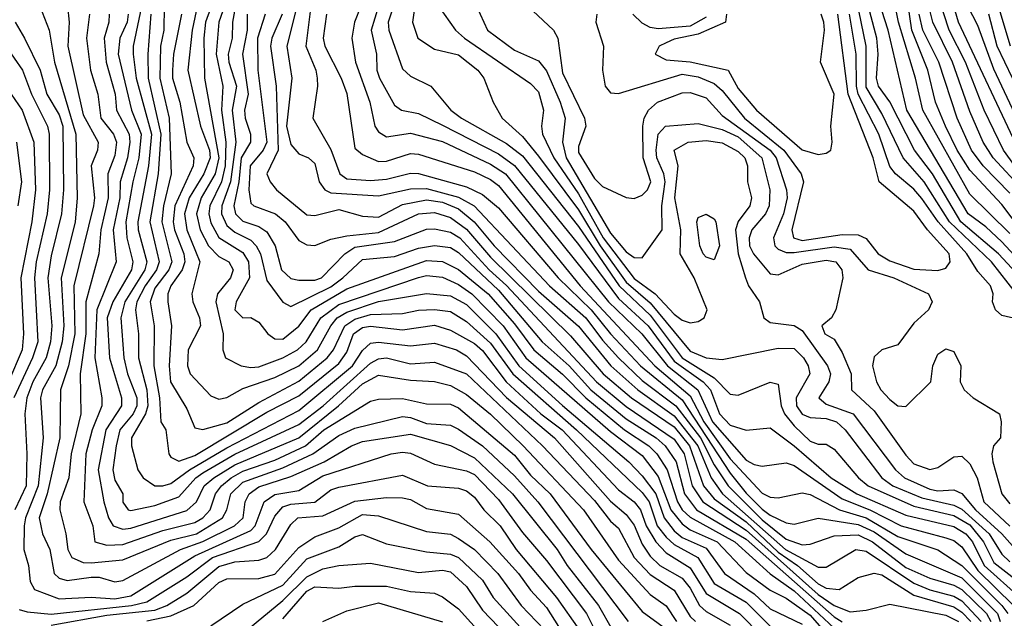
# Model space of a CAD drawing. Header units: metres. Extents: x -51132 to -49532, y -231222 to -229437.
# Tile 171 of 256: x -50342 to -50280, y -230687 to -230650. Entities that reach past the tile are written whole.
import ezdxf

# ---------------------------------------------------------------- set-up
doc = ezdxf.new("R2010")
doc.units = ezdxf.units.M
for name, color, linetype in [('CONTOUR_HALF', 8, 'Continuous'), ('CONTOUR_INDEX', 1, 'Continuous'), ('CONTOUR_INTER', 3, 'Continuous')]:
    doc.layers.add(name, color=color, linetype=linetype)

msp = doc.modelspace()

# ---------------------------------------------------------------- linework, layer by layer
at = {"layer": 'CONTOUR_HALF'}
for points, elevation in [([(-50278.08, -230666.635), (-50280.287, -230664.259), (-50282.646, -230662.259), (-50284.426, -230659.259), (-50285.545, -230657.759), (-50287.08, -230654.751), (-50287.806, -230653.759), (-50287.933, -230653.259), (-50287.815, -230651.759), (-50287.894, -230650.759), (-50288.701, -230647.759)], 42.5), ([(-50333.811, -230648.259), (-50334.438, -230651.259), (-50334.435, -230651.759), (-50334.253, -230653.259), (-50333.301, -230656.759), (-50333.49, -230658.759), (-50334.158, -230662.259), (-50334.137, -230662.759), (-50333.596, -230664.759), (-50333.716, -230665.259), (-50334.963, -230667.259), (-50335.208, -230668.259), (-50335.022, -230670.759), (-50334.791, -230671.759), (-50334.22, -230673.259), (-50334.214, -230673.759), (-50334.452, -230674.259), (-50335.285, -230675.259), (-50335.516, -230676.259), (-50335.706, -230677.759), (-50335.58, -230678.408), (-50335.089, -230679.259), (-50335.08, -230679.792), (-50334.745, -230680.259), (-50334.58, -230680.304), (-50333.08, -230679.992), (-50331.58, -230679.455), (-50330.529, -230678.259), (-50330.08, -230677.963), (-50328.08, -230676.793), (-50324.08, -230674.926), (-50322.56, -230673.759), (-50319.58, -230671.093), (-50319.08, -230670.812), (-50318.58, -230670.759), (-50317.08, -230671.126), (-50315.58, -230671.039), (-50313.58, -230671.759), (-50308.825, -230676.259), (-50305.58, -230679.677), (-50304.58, -230680.974), (-50304.08, -230681.406), (-50303.089, -230683.259), (-50302.08, -230684.313), (-50300.58, -230685.284), (-50299.58, -230686.944), (-50299.244, -230687.259)], 51.5), ([(-50330.334, -230648.259), (-50330.756, -230650.259), (-50331.027, -230652.759), (-50330.231, -230656.259), (-50329.674, -230657.759), (-50329.619, -230658.259), (-50330.016, -230659.259), (-50330.938, -230660.759), (-50331.221, -230661.759), (-50331.093, -230662.759), (-50330.265, -230664.759), (-50330.775, -230666.759), (-50330.699, -230667.259), (-50330.281, -230668.259), (-50330.236, -230668.759), (-50330.994, -230670.259), (-50331.039, -230671.259), (-50330.872, -230671.759), (-50329.58, -230673.146), (-50329.08, -230673.337), (-50328.58, -230673.231), (-50327.58, -230672.676), (-50325.58, -230671.994), (-50324.08, -230671.258), (-50322.905, -230670.259), (-50322.079, -230668.759), (-50321.685, -230668.259), (-50321.08, -230667.899), (-50319.08, -230667.227), (-50316.08, -230666.741), (-50314.58, -230666.89), (-50313.58, -230667.414), (-50311.744, -230669.259), (-50310.308, -230671.259), (-50307.58, -230673.746), (-50303.433, -230677.259), (-50302.58, -230678.141), (-50301.731, -230679.259), (-50301.222, -230680.759), (-50300.58, -230681.582), (-50300.08, -230682.004), (-50298.58, -230682.667), (-50297.427, -230684.259), (-50295.58, -230685.525), (-50294.58, -230686.45), (-50292.58, -230687.418)], 49.5), ([(-50328.58, -230648.332), (-50329.071, -230649.759), (-50329.252, -230651.759), (-50328.832, -230653.759), (-50328.908, -230655.259), (-50328.643, -230657.259), (-50328.676, -230658.759), (-50328.916, -230659.759), (-50329.647, -230661.259), (-50329.699, -230661.759), (-50329.58, -230662.313), (-50329.08, -230663.233), (-50327.58, -230664.169), (-50327.222, -230664.759), (-50327.164, -230665.759), (-50327.989, -230667.259), (-50328.072, -230667.759), (-50327.58, -230668.259), (-50327.08, -230668.229), (-50326.58, -230668.529), (-50326.015, -230669.259), (-50325.58, -230669.581), (-50325.08, -230669.583), (-50324.08, -230668.771), (-50323.306, -230667.759), (-50321.08, -230666.436), (-50316.08, -230664.681), (-50315.08, -230664.737), (-50314.08, -230665.235), (-50312.224, -230666.759), (-50310.58, -230668.625), (-50309.371, -230670.259), (-50307.58, -230671.771), (-50306.112, -230673.259), (-50303.699, -230675.259), (-50302.168, -230676.259), (-50301.676, -230676.759), (-50301.023, -230677.759), (-50300.38, -230679.759), (-50300.078, -230680.259), (-50299.58, -230680.734), (-50296.798, -230682.259), (-50294.58, -230684.269), (-50293.08, -230685.325), (-50290.58, -230687.665)], 48.5), ([(-50310.08, -230648.456), (-50308.128, -230650.259), (-50307.87, -230650.759), (-50307.58, -230652.939), (-50306.19, -230655.759), (-50306.123, -230656.259), (-50306.58, -230657.542), (-50306.58, -230657.925), (-50305.58, -230659.549), (-50305.08, -230660.052), (-50303.58, -230660.735), (-50303.08, -230660.783), (-50302.58, -230660.59), (-50302.253, -230660.259), (-50302.045, -230659.759), (-50302.516, -230658.259), (-50302.543, -230656.259), (-50302.466, -230655.759), (-50302.189, -230655.259), (-50301.632, -230654.759), (-50300.08, -230654.185), (-50299.58, -230654.153), (-50298.58, -230654.505), (-50297.58, -230655.602), (-50294.58, -230657.759), (-50294.206, -230658.259), (-50293.559, -230660.259), (-50293.509, -230660.759), (-50293.735, -230661.759), (-50294.379, -230663.259), (-50294.284, -230663.759), (-50294.08, -230663.968), (-50293.58, -230664.161), (-50293.08, -230664.171), (-50290.58, -230663.821), (-50289.58, -230663.969), (-50288.441, -230665.259), (-50286.83, -230665.759), (-50284.667, -230666.759), (-50284.446, -230667.259), (-50284.674, -230667.759), (-50285.58, -230668.582), (-50286.58, -230669.937), (-50287.58, -230670.25), (-50288.08, -230670.703), (-50288.176, -230671.259), (-50287.923, -230672.259), (-50287.646, -230672.759), (-50287.08, -230673.36), (-50286.58, -230673.766), (-50286.08, -230673.802), (-50284.517, -230672.259), (-50284.399, -230671.259), (-50284.08, -230670.527), (-50283.58, -230670.202), (-50283.08, -230670.354), (-50282.648, -230671.259), (-50282.683, -230672.259), (-50282.433, -230672.759), (-50281.869, -230673.259), (-50280.223, -230674.259), (-50280.12, -230674.759), (-50280.164, -230675.759), (-50280.607, -230676.259), (-50280.709, -230676.759), (-50280.65, -230677.259), (-50280.088, -230679.259), (-50279.58, -230679.891)], 41.5), ([(-50279.58, -230662.98), (-50282.08, -230660.513), (-50285.034, -230655.259), (-50285.48, -230653.259), (-50286.544, -230649.759), (-50286.838, -230648.259)], 43.5), ([(-50279.274, -230658.759), (-50279.968, -230657.759), (-50281.182, -230655.259), (-50282.364, -230652.259), (-50283.383, -230650.259), (-50284.027, -230648.259)], 45.5), ([(-50279.548, -230651.259), (-50280.441, -230648.259)], 47.5), ([(-50338.557, -230648.759), (-50338.437, -230649.759), (-50338.524, -230651.259), (-50337.58, -230655.55), (-50336.625, -230657.259), (-50336.678, -230657.759), (-50337.08, -230658.759), (-50336.872, -230660.759), (-50336.933, -230661.259), (-50338.147, -230666.259), (-50338.09, -230669.259), (-50338.492, -230671.259), (-50338.985, -230672.759), (-50339.026, -230675.759), (-50339.827, -230679.259), (-50340.318, -230680.759), (-50340.119, -230681.759), (-50339.648, -230682.759), (-50339.381, -230684.259), (-50339.08, -230684.544), (-50338.58, -230684.69), (-50337.08, -230684.48), (-50336.58, -230684.484), (-50335.58, -230684.767), (-50335.08, -230684.691), (-50331.483, -230682.759), (-50330.08, -230682.238), (-50328.106, -230681.259), (-50327.564, -230680.759), (-50327.435, -230679.759), (-50327.188, -230679.259), (-50326.58, -230678.821), (-50324.58, -230678.192), (-50322.48, -230677.259), (-50320.78, -230676.259), (-50320.08, -230676), (-50317.08, -230675.541), (-50314.58, -230676.24), (-50313.08, -230677.016), (-50310.701, -230679.259), (-50307.902, -230682.759), (-50307.274, -230683.759), (-50305.322, -230686.259), (-50304.465, -230687.759)], 53.5), ([(-50332.492, -230648.759), (-50332.522, -230650.259), (-50332.728, -230651.259), (-50332.77, -230653.259), (-50332.194, -230655.759), (-50332.072, -230659.259), (-50332.55, -230661.259), (-50332.651, -230662.259), (-50332.025, -230664.759), (-50332.206, -230665.259), (-50333.08, -230666.398), (-50333.375, -230667.259), (-50333.123, -230668.759), (-50333.146, -230671.259), (-50332.792, -230673.259), (-50332.721, -230674.759), (-50332.39, -230675.259), (-50332.208, -230676.759), (-50332.08, -230676.967), (-50331.58, -230677.214), (-50330.58, -230676.862), (-50326.08, -230674.154), (-50324.08, -230673.128), (-50321.58, -230671.115), (-50321.08, -230670.402), (-50320.652, -230669.259), (-50320.08, -230668.861), (-50319.58, -230668.769), (-50317.58, -230669.013), (-50315.58, -230668.721), (-50314.58, -230669.026), (-50313.08, -230669.862), (-50312.58, -230670.294), (-50311.103, -230672.259), (-50308.923, -230674.259), (-50307.604, -230675.259), (-50304.08, -230679.016), (-50303.08, -230679.761), (-50302.701, -230680.259), (-50302.341, -230681.259), (-50301.734, -230682.259), (-50301.08, -230682.959), (-50299.58, -230683.897), (-50298.58, -230685.494), (-50296.507, -230686.759), (-50295.08, -230688.19)], 50.5), ([(-50323.33, -230648.759), (-50323.646, -230651.259), (-50323.002, -230652.759), (-50322.937, -230653.259), (-50322.907, -230653.759), (-50323.197, -230655.759), (-50322.08, -230657.727), (-50321.515, -230659.259), (-50321.08, -230659.566), (-50319.58, -230659.676), (-50318.58, -230659.592), (-50317.08, -230659.205), (-50316.58, -230659.226), (-50313.58, -230660.073), (-50312.58, -230660.544), (-50311.58, -230661.378), (-50307.85, -230665.759), (-50305.79, -230667.759), (-50304.58, -230669.268), (-50302.687, -230671.259), (-50300.08, -230673.386), (-50297.08, -230677.973), (-50296.08, -230679.227), (-50295.08, -230680.222), (-50294.58, -230680.611), (-50293.58, -230681.08), (-50293.08, -230681.156), (-50291.58, -230680.799), (-50289.08, -230681.189), (-50288.08, -230681.641), (-50286.08, -230683.01), (-50282.58, -230684.526), (-50280.361, -230686.759), (-50280.178, -230687.259)], 45.5), ([(-50320.202, -230648.759), (-50320.596, -230649.759), (-50320.755, -230650.759), (-50320.52, -230652.259), (-50319.64, -230654.759), (-50319.319, -230656.259), (-50319.08, -230656.617), (-50318.58, -230656.932), (-50317.08, -230656.697), (-50315.08, -230657.222), (-50312.08, -230658.635), (-50311.147, -230659.259), (-50304.696, -230667.259), (-50302.613, -230669.259), (-50301.001, -230671.259), (-50299.096, -230672.759), (-50298.192, -230674.759), (-50296.08, -230677.153), (-50295.58, -230677.437), (-50295.08, -230677.533), (-50293.58, -230677.324), (-50293.08, -230677.492), (-50290.08, -230679.572), (-50288.344, -230680.259), (-50286.373, -230681.259), (-50283.58, -230682.016), (-50283.08, -230682.195), (-50282.58, -230682.584), (-50281.58, -230684.071), (-50279.341, -230686.259)], 44.5), ([(-50318.156, -230648.759), (-50318.485, -230649.759), (-50318.452, -230650.259), (-50317.58, -230652.678), (-50317.08, -230653.145), (-50315.824, -230653.759), (-50314.555, -230655.259), (-50313.889, -230655.759), (-50311.08, -230657.345), (-50310.08, -230658.13), (-50306.58, -230662.548), (-50304.024, -230666.259), (-50302.08, -230668.095), (-50300.08, -230670.762), (-50298.08, -230672.012), (-50297.08, -230673.039), (-50296.58, -230673.099), (-50294.58, -230672.277), (-50294.08, -230672.401), (-50293.89, -230673.759), (-50293.684, -230674.259), (-50293.08, -230675.009), (-50292.08, -230675.973), (-50291.58, -230676.161), (-50291.08, -230676.157), (-50290.58, -230676.477), (-50289.052, -230678.259), (-50288.446, -230678.759), (-50285.58, -230680.047), (-50283.08, -230680.622), (-50282.08, -230681.21), (-50281.227, -230682.259), (-50280.58, -230683.552), (-50277.765, -230685.759)], 43.5), ([(-50315.333, -230648.759), (-50314.273, -230650.259), (-50313.71, -230650.759), (-50309.58, -230653.59), (-50309.08, -230654.117), (-50308.753, -230655.259), (-50308.898, -230656.259), (-50308.835, -230656.759), (-50308.118, -230658.259), (-50306.58, -230660.502), (-50305.024, -230663.259), (-50303.08, -230665.79), (-50301.773, -230666.759), (-50300.58, -230668.018), (-50300.08, -230668.406), (-50299.58, -230668.565), (-50299.08, -230668.479), (-50298.713, -230668.259), (-50298.519, -230667.759), (-50299.336, -230665.759), (-50300.21, -230664.259), (-50300.161, -230662.759), (-50300.542, -230660.759), (-50300.344, -230658.759), (-50300.576, -230657.759), (-50299.715, -230657.259), (-50298.58, -230657.16), (-50297.58, -230657.317), (-50296.58, -230657.853), (-50296.174, -230658.259), (-50295.992, -230658.759), (-50296.004, -230659.759), (-50295.739, -230660.759), (-50295.846, -230661.259), (-50296.58, -230662.227), (-50296.745, -230662.759), (-50296.575, -230664.259), (-50296.127, -230665.759), (-50295.934, -230666.259), (-50295.244, -230667.259), (-50294.969, -230668.259), (-50294.58, -230668.546), (-50293.08, -230668.727), (-50292.58, -230669.057), (-50290.995, -230671.259), (-50290.805, -230671.759), (-50290.897, -230672.259), (-50291.53, -230673.259), (-50291.08, -230673.65), (-50289.376, -230674.259), (-50286.732, -230677.759), (-50286.176, -230678.259), (-50284.58, -230678.979), (-50284.08, -230679.089), (-50283.08, -230679.026), (-50282.58, -230679.244), (-50281.721, -230680.259), (-50280.079, -230681.759), (-50279.08, -230682.892)], 42.5), ([(-50279.08, -230655.893), (-50280.58, -230652.705), (-50281.58, -230649.961), (-50282.208, -230648.759)], 46.5), ([(-50341.825, -230649.759), (-50341.242, -230650.759), (-50340.268, -230652.759), (-50339.846, -230654.259), (-50339.08, -230655.565), (-50338.849, -230656.259), (-50338.802, -230660.259), (-50338.936, -230661.759), (-50339.58, -230664.388), (-50339.775, -230665.759), (-50339.539, -230668.759), (-50339.605, -230669.759), (-50339.894, -230670.759), (-50340.722, -230672.259), (-50341.103, -230673.259), (-50341.218, -230674.259), (-50341.087, -230676.759), (-50341.144, -230678.759), (-50341.854, -230680.259)], 54.5), ([(-50335.95, -230649.259), (-50335.966, -230649.759), (-50336.265, -230650.759), (-50336.139, -230652.259), (-50335.568, -230654.259), (-50335.485, -230655.259), (-50334.699, -230656.759), (-50334.646, -230657.259), (-50334.798, -230658.259), (-50335.25, -230659.759), (-50335.286, -230660.759), (-50335.69, -230662.759), (-50335.513, -230664.759), (-50336.72, -230667.759), (-50336.847, -230670.759), (-50336.393, -230673.259), (-50336.404, -230673.759), (-50337.008, -230675.259), (-50337.402, -230676.759), (-50337.533, -230679.759), (-50336.959, -230681.259), (-50336.835, -230682.259), (-50336.08, -230682.469), (-50335.08, -230682.433), (-50332.58, -230681.56), (-50330.58, -230681.054), (-50330.089, -230680.759), (-50329.619, -230680.259), (-50329.282, -230679.259), (-50328.911, -230678.759), (-50328.3, -230678.259), (-50327.58, -230677.841), (-50325.58, -230677.167), (-50323.655, -230676.259), (-50322.52, -230675.259), (-50319.58, -230673.468), (-50319.08, -230673.344), (-50317.58, -230673.294), (-50316.08, -230673.627), (-50314.58, -230673.655), (-50314.08, -230673.883), (-50310.58, -230676.858), (-50309.58, -230678.102), (-50308.352, -230679.259), (-50305.785, -230682.759), (-50302.58, -230686.632), (-50300.58, -230688.093)], 52.5), ([(-50327.31, -230649.259), (-50327.303, -230650.259), (-50327.596, -230651.759), (-50327.248, -230654.259), (-50327.467, -230655.259), (-50327.442, -230655.759), (-50327.095, -230656.759), (-50327.098, -230657.259), (-50327.692, -230658.259), (-50327.829, -230659.759), (-50328.133, -230661.259), (-50328.03, -230661.759), (-50327.58, -230662.21), (-50326.58, -230662.552), (-50326.08, -230662.882), (-50325.559, -230663.759), (-50325.151, -230665.259), (-50324.58, -230665.795), (-50324.08, -230665.903), (-50323.08, -230665.895), (-50322.666, -230665.759), (-50321.196, -230664.259), (-50320.58, -230663.829), (-50318.08, -230663.49), (-50316.08, -230662.706), (-50315.58, -230662.682), (-50314.58, -230662.901), (-50314.007, -230663.259), (-50312.168, -230665.259), (-50311.08, -230666.237), (-50305.456, -230672.259), (-50303.58, -230673.804), (-50300.58, -230675.84), (-50299.961, -230676.759), (-50299.464, -230678.759), (-50298.792, -230679.759), (-50296.08, -230681.543), (-50291.58, -230685.558), (-50290.58, -230686.256), (-50289.58, -230686.654), (-50288.58, -230686.547), (-50287.08, -230686.178), (-50283.58, -230686.848), (-50282.799, -230687.259)], 47.5), ([(-50325.114, -230649.259), (-50325.768, -230650.759), (-50325.851, -230651.259), (-50325.491, -230653.759), (-50325.364, -230657.759), (-50326.073, -230659.259), (-50325.868, -230659.759), (-50325.464, -230660.259), (-50323.58, -230661.822), (-50323.08, -230661.846), (-50321.58, -230661.49), (-50320.08, -230661.891), (-50319.08, -230661.96), (-50317.58, -230661.166), (-50316.08, -230660.881), (-50315.08, -230661.016), (-50314.08, -230661.444), (-50313.092, -230662.259), (-50311.855, -230663.759), (-50309.08, -230666.584), (-50306.58, -230668.784), (-50304.543, -230671.259), (-50302.86, -230672.759), (-50300.58, -230674.386), (-50299.107, -230676.259), (-50298.279, -230678.259), (-50297.56, -230679.259), (-50293.611, -230682.759), (-50291.58, -230683.855), (-50291.08, -230683.853), (-50289.222, -230682.759), (-50288.58, -230682.863), (-50285.58, -230684.864), (-50284.58, -230685.277), (-50283.08, -230685.661), (-50282.58, -230685.959), (-50281.375, -230687.259)], 46.5), ([(-50297.303, -230649.259), (-50297.372, -230649.759), (-50299.08, -230650.517), (-50300.58, -230650.834), (-50301.08, -230651.05), (-50301.534, -230651.259), (-50301.769, -230651.759), (-50301.08, -230652.117), (-50299.58, -230652.235), (-50297.215, -230652.759), (-50296.58, -230653.914), (-50295.439, -230655.259), (-50292.58, -230657.755), (-50291.58, -230658.046), (-50291.08, -230657.954), (-50290.792, -230657.759), (-50290.699, -230657.259), (-50290.779, -230656.259), (-50290.575, -230654.259), (-50291.419, -230652.259), (-50291.174, -230650.259), (-50291.218, -230649.759), (-50291.378, -230649.259)], 40.5), ([(-50279.08, -230668.332), (-50280.08, -230668.109), (-50280.468, -230667.759), (-50280.67, -230667.259), (-50280.626, -230666.759), (-50280.783, -230666.259), (-50281.58, -230665.351), (-50282.274, -230664.259), (-50284.073, -230662.259), (-50285.08, -230660.783), (-50285.58, -230660.208), (-50286.744, -230659.259), (-50287.08, -230658.8), (-50287.78, -230656.759), (-50289.072, -230654.259), (-50289.185, -230653.759), (-50289.19, -230651.759), (-50289.622, -230649.259)], 41.5), ([(-50279.58, -230660.449), (-50281.258, -230658.759), (-50281.973, -230657.759), (-50282.874, -230655.759), (-50284.013, -230652.259), (-50285.029, -230650.259), (-50285.262, -230649.259)], 44.5), ([(-50342.087, -230654.259), (-50341.395, -230655.259), (-50340.65, -230657.259), (-50340.547, -230660.259), (-50340.792, -230662.259), (-50341.465, -230665.759), (-50341.313, -230669.259), (-50341.386, -230670.259), (-50343.128, -230674.259)], 55.5), ([(-50341.58, -230686.505), (-50341.08, -230686.647), (-50339.58, -230686.793), (-50334.547, -230686.259), (-50333.58, -230686.02), (-50331.08, -230684.462), (-50329.481, -230683.259), (-50326.58, -230682.24), (-50326.089, -230681.759), (-50325.58, -230680.654), (-50325.08, -230680.088), (-50324.58, -230679.921), (-50323.08, -230679.79), (-50322.08, -230679.02), (-50321.58, -230678.856), (-50317.58, -230678.106), (-50316.028, -230678.759), (-50314.08, -230678.911), (-50313.58, -230679.079), (-50313.08, -230679.475), (-50312.503, -230680.259), (-50311.482, -230681.259), (-50310.477, -230682.759), (-50307.954, -230685.759), (-50305.08, -230689.842)], 54.5), ([(-50333.58, -230687.217), (-50332.08, -230686.897), (-50330.653, -230686.259), (-50329.08, -230684.805), (-50328.58, -230684.577), (-50326.58, -230684.559), (-50325.58, -230684.293), (-50324.08, -230682.626), (-50323.08, -230681.96), (-50321.58, -230681.4), (-50320.08, -230680.563), (-50319.08, -230680.636), (-50316.08, -230681.633), (-50314.58, -230681.787), (-50314.08, -230682.058), (-50313.08, -230682.759), (-50311.624, -230684.259), (-50310.159, -230686.259), (-50308.723, -230687.759)], 55.5), ([(-50327.58, -230688.005), (-50325.08, -230685.945), (-50323.58, -230684.452), (-50322.58, -230683.964), (-50321.58, -230683.745), (-50319.58, -230683.597), (-50316.58, -230684.188), (-50315.08, -230684.047), (-50314.58, -230684.137), (-50313.58, -230685.065), (-50312.58, -230686.537), (-50310.08, -230689.156)], 56.5), ([(-50322.58, -230687.259), (-50321.08, -230686.585), (-50319.08, -230686.091), (-50315.08, -230687.282)], 57.5)]:
    msp.add_lwpolyline(points, dxfattribs=dict(at, elevation=elevation))
at = {"layer": 'CONTOUR_INDEX'}
for points, elevation in [([(-50278.776, -230660.259), (-50280.621, -230658.259), (-50281.242, -230657.259), (-50282.08, -230655.347), (-50283.165, -230652.259), (-50284.389, -230649.759), (-50284.647, -230648.759)], 45), ([(-50343.476, -230649.759), (-50341.378, -230652.759), (-50340.812, -230654.259), (-50339.813, -230656.259), (-50339.693, -230656.759), (-50339.669, -230660.259), (-50339.831, -230661.759), (-50340.509, -230664.759), (-50340.61, -230665.759), (-50340.413, -230669.759), (-50340.732, -230670.759), (-50341.91, -230673.259)], 55), ([(-50331.426, -230649.259), (-50331.923, -230651.759), (-50331.99, -230652.759), (-50331.973, -230653.259), (-50331.517, -230654.759), (-50331.083, -230657.259), (-50330.639, -230658.259), (-50330.696, -230658.759), (-50331.841, -230661.259), (-50331.932, -230662.259), (-50331.849, -230662.759), (-50331.274, -230664.259), (-50331.2, -230664.759), (-50331.366, -230665.259), (-50332.087, -230666.259), (-50332.279, -230666.759), (-50332.282, -230667.259), (-50332.043, -230668.759), (-50332.185, -230671.259), (-50332.112, -230672.259), (-50331.08, -230673.948), (-50330.58, -230675.148), (-50330.08, -230675.233), (-50328.58, -230674.823), (-50326.58, -230673.558), (-50324.08, -230672.224), (-50322.291, -230670.759), (-50321.904, -230670.259), (-50321.202, -230668.759), (-50320.58, -230668.348), (-50319.58, -230668.048), (-50317.58, -230667.994), (-50316.58, -230667.777), (-50315.58, -230667.728), (-50314.58, -230667.858), (-50313.58, -230668.486), (-50312.08, -230669.849), (-50310.689, -230671.759), (-50306.707, -230675.259), (-50302.58, -230679.174), (-50302.16, -230679.759), (-50301.66, -230681.259), (-50301.08, -230681.982), (-50300.58, -230682.439), (-50299.111, -230683.259), (-50298.08, -230684.869), (-50296.08, -230686.039), (-50294.58, -230687.547)], 50), ([(-50322.351, -230649.259), (-50322.548, -230650.759), (-50322.446, -230651.259), (-50321.418, -230653.259), (-50321.08, -230654.218), (-50320.58, -230657.649), (-50320.08, -230658.041), (-50319.08, -230658.475), (-50318.58, -230658.447), (-50317.08, -230657.979), (-50316.58, -230658.023), (-50313.08, -230659.134), (-50312.08, -230659.604), (-50311.58, -230659.985), (-50306.471, -230666.259), (-50301.804, -230671.259), (-50299.58, -230673.127), (-50298.733, -230674.759), (-50297.08, -230677.08), (-50295.08, -230679.235), (-50294.58, -230679.466), (-50294.08, -230679.51), (-50292.58, -230679.212), (-50292.08, -230679.317), (-50290.249, -230680.259), (-50288.58, -230680.776), (-50286.58, -230681.94), (-50284.08, -230682.775), (-50282.58, -230683.751), (-50280.072, -230686.259), (-50279.713, -230686.759)], 45), ([(-50339.58, -230687.476), (-50336.08, -230686.859), (-50333.08, -230686.546), (-50332.333, -230686.259), (-50331.08, -230685.475), (-50329.08, -230683.813), (-50328.08, -230683.527), (-50326.58, -230683.41), (-50326.08, -230683.247), (-50325.535, -230682.759), (-50324.58, -230681.179), (-50324.147, -230680.759), (-50322.58, -230680.636), (-50320.58, -230679.731), (-50318.58, -230679.491), (-50317.58, -230679.514), (-50317.08, -230679.622), (-50316.08, -230680.186), (-50314.08, -230680.535), (-50312.123, -230682.259), (-50310.328, -230684.259), (-50309.58, -230685.3), (-50308.58, -230686.368), (-50307.083, -230688.759)], 55)]:
    msp.add_lwpolyline(points, dxfattribs=dict(at, elevation=elevation))
at = {"layer": 'CONTOUR_INTER'}
for points, elevation in [([(-50279.168, -230666.759), (-50280.724, -230664.759), (-50283.359, -230662.259), (-50284.938, -230659.759), (-50286.258, -230658.259), (-50287.58, -230655.481), (-50288.58, -230653.832), (-50288.576, -230651.259), (-50289.806, -230645.259)], 42), ([(-50327.678, -230646.759), (-50328.219, -230649.759), (-50328.242, -230650.759), (-50328.49, -230651.759), (-50328.448, -230652.259), (-50327.971, -230653.759), (-50328.244, -230655.259), (-50328.012, -230657.259), (-50328.353, -230659.759), (-50328.899, -230661.259), (-50328.91, -230661.759), (-50328.58, -230662.488), (-50328.08, -230662.907), (-50327.08, -230663.402), (-50326.737, -230663.759), (-50326.469, -230664.259), (-50326.08, -230665.927), (-50325.08, -230667.27), (-50324.58, -230667.539), (-50322.08, -230666.308), (-50321.314, -230665.759), (-50320.08, -230664.598), (-50318.08, -230664.419), (-50316.58, -230663.903), (-50315.58, -230663.734), (-50314.58, -230663.858), (-50314.08, -230664.164), (-50311.58, -230666.536), (-50308.849, -230669.759), (-50307.162, -230671.259), (-50305.803, -230672.759), (-50303.58, -230674.567), (-50301.715, -230675.759), (-50301.148, -230676.259), (-50300.463, -230677.259), (-50299.934, -230679.259), (-50299.188, -230680.259), (-50296.08, -230682.104), (-50290.58, -230686.964), (-50290.08, -230687.265)], 48), ([(-50277.993, -230665.759), (-50280.08, -230663.513), (-50281.08, -230662.566), (-50282.178, -230661.759), (-50286.016, -230655.259), (-50287.201, -230650.259), (-50288.152, -230647.259)], 43), ([(-50279.02, -230657.759), (-50282.796, -230649.759), (-50283.529, -230647.259)], 46), ([(-50323.95, -230647.759), (-50324.823, -230651.259), (-50324.506, -230653.259), (-50324.838, -230656.259), (-50324.58, -230657.41), (-50324.08, -230657.993), (-50323.463, -230658.259), (-50323.08, -230658.604), (-50322.794, -230659.759), (-50322.456, -230660.259), (-50322.08, -230660.43), (-50319.08, -230660.622), (-50317.08, -230660.19), (-50316.08, -230660.161), (-50314.08, -230660.712), (-50313.098, -230661.259), (-50308.387, -230666.259), (-50306.118, -230668.259), (-50305.08, -230669.664), (-50304.07, -230670.759), (-50302.58, -230672.182), (-50300.485, -230673.759), (-50298.934, -230675.759), (-50298.08, -230677.443), (-50297.217, -230678.759), (-50295.08, -230680.888), (-50293.58, -230682.107), (-50292.58, -230682.451), (-50292.08, -230682.42), (-50290.58, -230681.885), (-50289.08, -230681.841), (-50288.183, -230682.259), (-50286.08, -230683.871), (-50284.58, -230684.551), (-50283.08, -230684.972), (-50282.58, -230685.249), (-50281.031, -230686.759), (-50280.762, -230687.259)], 46), ([(-50278.08, -230663.818), (-50280.08, -230661.175), (-50282.08, -230659.012), (-50282.873, -230657.759), (-50283.611, -230656.259), (-50284.233, -230654.759), (-50284.721, -230652.759), (-50285.705, -230650.259), (-50286.08, -230647.685)], 44), ([(-50329.368, -230648.259), (-50329.906, -230649.759), (-50330.025, -230650.759), (-50329.969, -230653.259), (-50329.079, -230658.259), (-50329.316, -230659.259), (-50330.195, -230660.759), (-50330.472, -230661.759), (-50330.248, -230662.759), (-50329.734, -230663.759), (-50329.08, -230664.427), (-50328.465, -230664.759), (-50328.181, -230665.259), (-50328.359, -230665.759), (-50329.164, -230666.759), (-50329.268, -230667.259), (-50328.82, -230669.259), (-50328.832, -230670.259), (-50328.662, -230670.759), (-50327.673, -230671.259), (-50327.08, -230671.364), (-50326.58, -230671.321), (-50325.08, -230670.769), (-50324.167, -230670.259), (-50323.623, -230669.759), (-50322.694, -230668.259), (-50321.58, -230667.414), (-50316.58, -230665.735), (-50316.08, -230665.615), (-50315.08, -230665.717), (-50314.08, -230666.168), (-50313.242, -230666.759), (-50311.293, -230668.759), (-50309.865, -230670.759), (-50304.58, -230675.375), (-50302.58, -230676.878), (-50301.58, -230678.178), (-50300.793, -230680.259), (-50300.08, -230681.143), (-50299.58, -230681.515), (-50297.9, -230682.259), (-50296.08, -230684.185), (-50294.58, -230685.301), (-50293.58, -230685.8), (-50292.08, -230686.859), (-50291.08, -230688.012)], 49), ([(-50316.75, -230648.259), (-50316.953, -230649.759), (-50316.634, -230650.759), (-50315.58, -230651.458), (-50314.08, -230651.809), (-50312.875, -230652.759), (-50312.492, -230653.259), (-50311.922, -230654.759), (-50311.356, -230655.759), (-50310.08, -230656.918), (-50309.08, -230658.14), (-50306.58, -230661.496), (-50305.215, -230663.759), (-50303.58, -230666.021), (-50302.08, -230667.325), (-50299.58, -230670.34), (-50298.58, -230670.767), (-50297.58, -230670.868), (-50294.08, -230670.16), (-50293.08, -230670.172), (-50292.482, -230670.759), (-50292.19, -230671.259), (-50292.089, -230671.759), (-50292.95, -230673.259), (-50292.937, -230673.759), (-50292.58, -230674.278), (-50292.08, -230674.501), (-50291.08, -230674.562), (-50290.432, -230674.759), (-50289.889, -230675.259), (-50287.594, -230678.259), (-50286.906, -230678.759), (-50285.08, -230679.527), (-50283.08, -230679.969), (-50282.58, -230680.223), (-50280.875, -230681.759), (-50280.08, -230683.042), (-50279.58, -230683.515)], 43), ([(-50340.29, -230648.759), (-50339.702, -230650.259), (-50339.367, -230652.259), (-50338.025, -230656.759), (-50337.945, -230660.759), (-50338.08, -230662.263), (-50338.939, -230665.759), (-50338.789, -230668.759), (-50338.88, -230669.759), (-50339.285, -230671.259), (-50340.108, -230672.759), (-50340.241, -230673.259), (-50340.082, -230675.759), (-50340.382, -230678.759), (-50341.182, -230680.759), (-50341.259, -230681.259), (-50341.276, -230682.759), (-50340.982, -230683.759), (-50340.896, -230684.759), (-50340.608, -230685.259), (-50339.08, -230685.838), (-50337.08, -230685.73), (-50335.58, -230685.835), (-50334.58, -230685.639), (-50330.58, -230683.139), (-50327.08, -230681.551), (-50326.813, -230681.259), (-50326.236, -230679.759), (-50325.58, -230679.299), (-50324.08, -230679.056), (-50322.58, -230678.145), (-50318.293, -230676.759), (-50317.58, -230676.65), (-50317.08, -230676.718), (-50315.58, -230677.414), (-50313.58, -230677.826), (-50313.08, -230678.058), (-50311.58, -230679.615), (-50310.08, -230681.692), (-50308.58, -230683.428), (-50306.082, -230686.759), (-50305.563, -230687.759)], 54), ([(-50319.091, -230648.759), (-50319.551, -230650.259), (-50319.206, -230651.759), (-50319.184, -230652.759), (-50319.034, -230653.259), (-50318.08, -230654.955), (-50317.657, -230655.259), (-50316.58, -230655.483), (-50315.08, -230656.203), (-50311.58, -230657.992), (-50310.58, -230658.721), (-50306.58, -230663.676), (-50304.08, -230667.058), (-50302.209, -230668.759), (-50300.58, -230670.97), (-50298.781, -230672.259), (-50298.317, -230672.759), (-50297.745, -230674.259), (-50297.08, -230674.965), (-50296.08, -230675.293), (-50294.58, -230675.148), (-50293.08, -230676.267), (-50290.764, -230678.259), (-50289.145, -230679.259), (-50286.08, -230680.598), (-50283.08, -230681.308), (-50282.327, -230681.759), (-50281.909, -230682.259), (-50281.18, -230683.759), (-50278.944, -230685.759)], 44), ([(-50312.964, -230648.759), (-50312.26, -230650.259), (-50310.58, -230651.52), (-50309.08, -230652.178), (-50308.58, -230652.816), (-50307.719, -230654.759), (-50307.41, -230655.759), (-50307.577, -230657.259), (-50307.348, -230658.259), (-50304.58, -230662.964), (-50303.58, -230664.123), (-50303.08, -230664.482), (-50302.58, -230664.513), (-50301.342, -230662.759), (-50301.356, -230661.259), (-50301.148, -230659.759), (-50301.234, -230659.259), (-50301.661, -230658.259), (-50301.705, -230657.759), (-50301.577, -230656.759), (-50301.124, -230656.259), (-50299.08, -230656.091), (-50297.58, -230656.486), (-50296.58, -230656.943), (-50295.092, -230658.259), (-50294.589, -230660.259), (-50294.641, -230661.259), (-50294.866, -230661.759), (-50295.727, -230662.759), (-50295.893, -230663.259), (-50295.866, -230663.759), (-50295.631, -230664.259), (-50294.58, -230665.5), (-50294.08, -230665.573), (-50292.58, -230664.89), (-50291.08, -230664.64), (-50290.475, -230664.759), (-50290.093, -230665.259), (-50290.033, -230665.759), (-50290.47, -230667.759), (-50290.749, -230668.259), (-50291.339, -230668.759), (-50291.151, -230669.259), (-50290.58, -230669.595), (-50290.08, -230670.421), (-50289.517, -230671.759), (-50289.491, -230672.759), (-50288.08, -230674.065), (-50286.08, -230676.857), (-50285.58, -230677.383), (-50284.58, -230677.751), (-50284.08, -230677.623), (-50283.08, -230676.944), (-50282.58, -230676.903), (-50282.08, -230677.396), (-50281.629, -230678.259), (-50281.215, -230679.759), (-50279.58, -230681.281)], 42), ([(-50337.17, -230649.259), (-50337.36, -230650.759), (-50337.113, -230652.759), (-50336.647, -230654.259), (-50336.464, -230655.759), (-50335.667, -230656.759), (-50335.48, -230657.259), (-50335.58, -230658.108), (-50336.033, -230659.259), (-50336.001, -230660.759), (-50336.474, -230662.759), (-50336.589, -230664.259), (-50337.406, -230667.259), (-50337.395, -230669.259), (-50337.755, -230671.759), (-50337.716, -230674.259), (-50338.321, -230676.759), (-50338.471, -230678.259), (-50339.008, -230679.759), (-50339.04, -230680.259), (-50338.648, -230681.759), (-50338.524, -230682.759), (-50338.279, -230683.259), (-50337.58, -230683.571), (-50337.08, -230683.593), (-50335.08, -230683.387), (-50332.08, -230682.163), (-50330.471, -230681.759), (-50328.849, -230680.759), (-50328.589, -230680.259), (-50328.337, -230679.259), (-50327.58, -230678.543), (-50325.08, -230677.644), (-50323.194, -230676.759), (-50321.58, -230675.619), (-50320.58, -230675.164), (-50317.58, -230674.433), (-50317.08, -230674.495), (-50316.08, -230674.871), (-50314.58, -230674.963), (-50314.08, -230675.223), (-50312.58, -230676.272), (-50310.58, -230678.133), (-50309.118, -230679.759), (-50303.471, -230687.259)], 53), ([(-50334.746, -230649.259), (-50334.815, -230649.759), (-50335.278, -230650.759), (-50335.381, -230651.759), (-50334.541, -230655.259), (-50333.934, -230656.759), (-50334.078, -230658.259), (-50334.471, -230659.759), (-50334.896, -230662.259), (-50334.839, -230663.259), (-50334.457, -230664.759), (-50334.546, -230665.259), (-50335.724, -230667.259), (-50336.073, -230668.259), (-50335.923, -230670.759), (-50335.17, -230673.259), (-50335.175, -230673.759), (-50336.148, -230675.259), (-50336.631, -230677.759), (-50336.28, -230679.759), (-50335.993, -230680.759), (-50335.695, -230681.259), (-50335.08, -230681.469), (-50334.58, -230681.412), (-50331.08, -230680.307), (-50330.48, -230679.759), (-50329.997, -230678.759), (-50329.384, -230678.259), (-50328.08, -230677.443), (-50324.08, -230675.761), (-50321.582, -230673.759), (-50320.08, -230672.383), (-50319.08, -230671.846), (-50317.08, -230672.166), (-50315.58, -230672.234), (-50314.58, -230672.48), (-50313.58, -230673.053), (-50312.08, -230674.289), (-50310.036, -230676.259), (-50306.251, -230680.259), (-50304.08, -230683.423), (-50302.08, -230685.573), (-50301.08, -230686.27), (-50300.433, -230687.259)], 52), ([(-50333.335, -230649.259), (-50333.526, -230651.759), (-50333.499, -230653.259), (-50332.719, -230656.759), (-50332.884, -230659.259), (-50333.407, -230662.259), (-50332.817, -230664.759), (-50332.974, -230665.259), (-50333.7, -230666.259), (-50334.218, -230667.259), (-50334.287, -230667.759), (-50334.099, -230669.259), (-50334.118, -230670.759), (-50333.578, -230672.759), (-50333.514, -230673.759), (-50333.664, -230674.259), (-50334.556, -230675.759), (-50334.547, -230676.259), (-50334.155, -230677.759), (-50333.817, -230678.259), (-50333.08, -230678.761), (-50332.58, -230678.771), (-50332.08, -230678.613), (-50330.912, -230677.759), (-50328.58, -230676.387), (-50324.08, -230674.047), (-50320.711, -230671.259), (-50320.08, -230670.308), (-50319.58, -230669.847), (-50319.08, -230669.787), (-50317.08, -230670.009), (-50315.58, -230669.852), (-50314.207, -230670.259), (-50313.58, -230670.627), (-50311.08, -230673.245), (-50308.08, -230675.77), (-50304.58, -230679.716), (-50303.58, -230680.55), (-50303.08, -230681.234), (-50302.58, -230682.405), (-50302.08, -230683.171), (-50301.475, -230683.759), (-50300.08, -230684.533), (-50299.58, -230685.171), (-50298.997, -230686.259), (-50298.58, -230686.637), (-50297.08, -230687.487)], 51), ([(-50326.183, -230649.259), (-50326.653, -230650.759), (-50326.643, -230652.759), (-50326.084, -230657.259), (-50326.312, -230657.759), (-50327.13, -230658.759), (-50327.197, -230660.259), (-50327.08, -230661.076), (-50326.898, -230661.259), (-50325.532, -230661.759), (-50324.94, -230662.259), (-50324.08, -230663.41), (-50323.58, -230663.698), (-50323.08, -230663.732), (-50322.08, -230663.338), (-50321.08, -230663.124), (-50319.08, -230662.929), (-50316.58, -230661.748), (-50315.58, -230661.67), (-50314.58, -230661.984), (-50313.58, -230662.719), (-50312.08, -230664.469), (-50307.08, -230669.384), (-50305.023, -230671.759), (-50303.264, -230673.259), (-50300.58, -230675.08), (-50299.632, -230676.259), (-50298.745, -230678.759), (-50298.08, -230679.575), (-50296.08, -230681.025), (-50294.08, -230682.92), (-50292.874, -230683.759), (-50291.58, -230684.891), (-50291.08, -230685.163), (-50290.26, -230685.259), (-50289.08, -230684.503), (-50288.08, -230684.23), (-50287.58, -230684.337), (-50285.58, -230685.613), (-50283.08, -230686.341), (-50282.58, -230686.663), (-50282.023, -230687.259)], 47), ([(-50305.425, -230649.259), (-50305.489, -230649.759), (-50305.003, -230651.259), (-50305.064, -230652.759), (-50304.908, -230653.759), (-50304.58, -230654.187), (-50304.08, -230654.22), (-50300.08, -230653.009), (-50299.08, -230653.174), (-50298.08, -230653.603), (-50297.58, -230654.04), (-50296.185, -230655.759), (-50293.714, -230657.759), (-50292.64, -230659.259), (-50292.486, -230659.759), (-50293.23, -230662.759), (-50293.109, -230663.259), (-50292.58, -230663.422), (-50290.08, -230663.052), (-50289.08, -230663.057), (-50288.58, -230663.305), (-50287.824, -230664.259), (-50287.08, -230664.689), (-50285.58, -230665.22), (-50284.08, -230665.305), (-50283.58, -230665.142), (-50283.306, -230664.759), (-50283.37, -230664.259), (-50284.73, -230662.759), (-50285.58, -230661.589), (-50287.758, -230659.759), (-50288.126, -230658.259), (-50289.692, -230654.259), (-50290.346, -230649.259)], 41), ([(-50298.58, -230649.451), (-50299.58, -230650.013), (-50301.58, -230650.17), (-50302.08, -230650.092), (-50302.58, -230649.818), (-50303.179, -230649.259)], 41), ([(-50279.423, -230653.259), (-50280.367, -230651.259), (-50280.884, -230649.259)], 47), ([(-50341.735, -230657.259), (-50341.432, -230659.759), (-50341.661, -230661.259)], 56), ([(-50299.174, -230662.259), (-50299.08, -230661.989), (-50298.58, -230661.772), (-50298.08, -230662.055), (-50297.981, -230662.259), (-50297.744, -230663.759), (-50298.08, -230664.629), (-50298.58, -230664.467), (-50298.765, -230664.259), (-50298.979, -230663.759), (-50299.174, -230662.259)], 43), ([(-50329.58, -230687.531), (-50327.58, -230686.173), (-50325.08, -230684.977), (-50323.58, -230683.33), (-50321.58, -230682.575), (-50320.58, -230681.966), (-50320.08, -230681.803), (-50318.58, -230682.391), (-50316.08, -230682.9), (-50314.58, -230683.035), (-50314.08, -230683.258), (-50312.58, -230684.671), (-50311.919, -230685.759), (-50309.58, -230688.314)], 56), ([(-50325.08, -230687.095), (-50323.58, -230685.35), (-50323.08, -230685.087), (-50321.58, -230685.176), (-50320.58, -230685.037), (-50318.58, -230685.04), (-50317.08, -230685.376), (-50315.58, -230685.476), (-50315.08, -230685.711), (-50314.08, -230686.452), (-50311.58, -230689.228)], 57)]:
    msp.add_lwpolyline(points, dxfattribs=dict(at, elevation=elevation))

doc.saveas('drawing.dxf')
